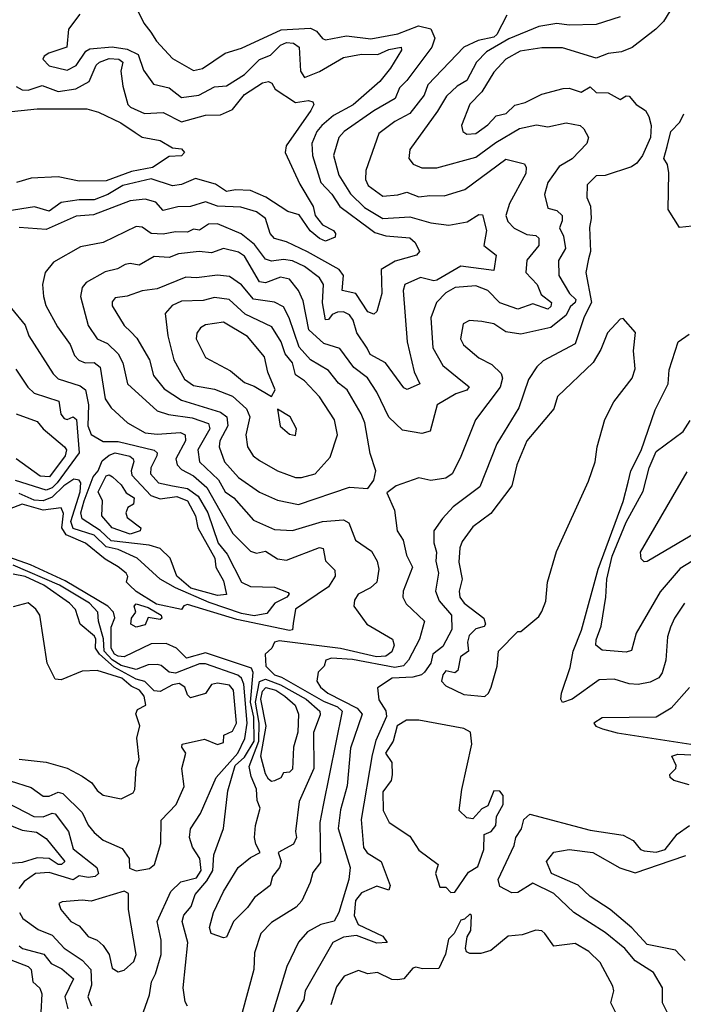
# Model space of a CAD drawing. Extents: x 1995148 to 2088947, y 769131 to 906009.
# Tile 102 of 256: x 2025967 to 2028175, y 795970 to 799247. Entities that reach past the tile are written whole.
import ezdxf

# ---------------------------------------------------------------- set-up
doc = ezdxf.new("R2010")
doc.units = 0

msp = doc.modelspace()

# ---------------------------------------------------------------- linework, layer by layer
at = {"layer": '0CON05XD'}
for points in [[(2026358.8, 799278.8), (2026380, 799235), (2026403.1, 799205), (2026421.9, 799175), (2026475, 799117.8), (2026545, 799077.3), (2026575, 799084.5), (2026650.8, 799135), (2026705, 799152.5), (2026837.1, 799212.9), (2026935, 799218), (2026955, 799208.8), (2026974.3, 799184.3), (2026985, 799180), (2027055, 799192.7), (2027135, 799182.6), (2027225, 799199.6), (2027294.1, 799225.9), (2027335, 799216.7), (2027348.6, 799185), (2027338.8, 799155), (2027255.7, 799044.3), (2027230.4, 799019.6), (2027216.1, 798983.9), (2027145, 798943.8), (2027047.1, 798875), (2027029.4, 798855), (2027011.3, 798795), (2027029.4, 798729.4), (2027067.4, 798667.4), (2027115, 798621.8), (2027175, 798585.3), (2027265, 798590.5), (2027335, 798570.9), (2027395, 798563.3), (2027456, 798574), (2027495, 798598.6), (2027507.4, 798597.4), (2027520.8, 798545), (2027511.9, 798495), (2027552.5, 798462.5), (2027545, 798412), (2027435, 798426.9), (2027355, 798380.3), (2027345, 798377.6), (2027300.9, 798389.1), (2027248.6, 798365), (2027243.5, 798345), (2027256.2, 798175), (2027279.5, 798075), (2027298.8, 798035), (2027256.2, 798016.2), (2027245, 798022), (2027184.5, 798105), (2027132.9, 798132.9), (2027123, 798153), (2027088.4, 798205), (2027076.5, 798246.5), (2027064, 798264), (2027045, 798274.5), (2027025, 798273.4), (2027006.5, 798265), (2026995, 798249.2), (2026985, 798248), (2026974.2, 798304.2), (2026978.4, 798365), (2026965, 798387.7), (2026914.8, 798424.8), (2026875, 798444.2), (2026845, 798448.6), (2026805, 798443.3), (2026785, 798449.2), (2026748, 798498), (2026704.1, 798534.1), (2026625, 798567.5), (2026595, 798566), (2026565, 798546.2), (2026545, 798549.3), (2026525, 798540), (2026485, 798540.4), (2026445, 798532.4), (2026404.6, 798534.6), (2026375, 798556.7), (2026355, 798558.2), (2026245, 798505.6), (2026169.3, 798490.7), (2026080, 798440), (2026051.4, 798405), (2026043.1, 798365), (2026046.7, 798325), (2026054.5, 798295), (2026093.3, 798225), (2026135.3, 798165.3), (2026149.5, 798129.5), (2026163.4, 798113.4), (2026185, 798104.5), (2026215, 798105.4), (2026235, 798090), (2026251.2, 797985), (2026271.5, 797955), (2026325.3, 797905.3), (2026385, 797871.8), (2026425, 797867.5), (2026502.7, 797872.7), (2026518.1, 797865), (2026518.8, 797845), (2026486.9, 797785), (2026491.2, 797765), (2026505, 797749.3), (2026545, 797728.8), (2026589.8, 797689.8), (2026676.3, 797536.3), (2026735, 797477.8), (2026755, 797471.1), (2026785, 797478.1), (2026825, 797451.9), (2026855, 797447.8), (2026965, 797489.6), (2026976.7, 797486.7), (2026985, 797446.2), (2027015.8, 797415), (2027017.1, 797395), (2026995, 797359.4), (2026884.5, 797285), (2026876.7, 797236.7), (2026875, 797216.2), (2026865, 797213.6), (2026690, 797250), (2026525, 797300), (2026513.6, 797296.4), (2026505, 797283.3), (2026422, 797302), (2026355, 797343.3), (2026332.5, 797365), (2026322.5, 797375), (2026327, 797393), (2026321.2, 797405), (2026295, 797425.5), (2026251.5, 797451.5), (2026186.5, 797505), (2026122.1, 797532.1), (2026107, 797555), (2026113.1, 797603.1), (2026105, 797622), (2026045, 797614.2), (2025975, 797634.1), (2025917.8, 797612.2)], [(2026167.5, 799265), (2026130, 799215), (2026124, 799155), (2026063.8, 799135), (2026048, 799125), (2026044.2, 799115), (2026065, 799092.9), (2026125, 799078.9), (2026155, 799094.4), (2026187.6, 799142.4), (2026200.5, 799149.5), (2026275, 799155.9), (2026325, 799148.1), (2026361.4, 799131.4), (2026378.5, 799078.5), (2026412.5, 799032.5), (2026465, 799020.5), (2026505, 798987.3), (2026563.3, 798995), (2026615, 799023.8), (2026655, 799027.1), (2026715.2, 799064.8), (2026765, 799114.7), (2026801.2, 799128.8), (2026835, 799162.4), (2026855, 799170.7), (2026878.3, 799168.3), (2026896.5, 799155), (2026901.2, 799075), (2026915, 799054.4), (2026965, 799074.1), (2027045, 799120.9), (2027105, 799131.7), (2027158.8, 799131.2), (2027195, 799147.3), (2027236.7, 799155), (2027237.1, 799145), (2027201.5, 799085), (2027165, 799040.6), (2027076.3, 798963.7), (2027011.6, 798928.4), (2026972.9, 798895), (2026955.4, 798875), (2026938.8, 798835), (2026940.9, 798795), (2026969.5, 798705), (2027005.6, 798665.6), (2027032.5, 798625), (2027131.6, 798551.6), (2027148.3, 798538.3), (2027185, 798527.3), (2027265, 798520.6), (2027282.5, 798505), (2027298, 798475), (2027287.2, 798462.8), (2027216.5, 798443.5), (2027170.4, 798415), (2027172, 798335), (2027155.8, 798275), (2027145, 798267.1), (2027125, 798274.6), (2027085.3, 798335.3), (2027040, 798345), (2027044.7, 798395), (2027029.6, 798415), (2026925, 798473.7), (2026855, 798507.3), (2026815, 798518.1), (2026801.1, 798535), (2026784.6, 798584.6), (2026755, 798606.9), (2026703.1, 798623.1), (2026625, 798626.3), (2026585, 798640.4), (2026535, 798624.6), (2026493.7, 798623.7), (2026445, 798611.9), (2026419.7, 798639.7), (2026385, 798649.6), (2026335, 798643.4), (2026212.4, 798597.6), (2026155, 798592.5), (2026055, 798548.9), (2025965, 798555.3)], [(2027588.3, 799261.7), (2027555, 799197.3), (2027545, 799188.9), (2027492.4, 799177.6), (2027445.5, 799155), (2027325, 799030), (2027312.9, 798995), (2027265.7, 798934.3), (2027215, 798907.5), (2027162.1, 798867.9), (2027118.6, 798745), (2027118.1, 798715), (2027127.1, 798695), (2027175, 798659.6), (2027225, 798663.5), (2027255, 798672.7), (2027295, 798657.1), (2027332.1, 798662.1), (2027379.8, 798660.2), (2027448.7, 798681.3), (2027585, 798782.3), (2027646.9, 798766.9), (2027652.9, 798755), (2027651.1, 798735), (2027596.5, 798635), (2027584.6, 798594.6), (2027591.4, 798575), (2027612.5, 798552.5), (2027655, 798531.5), (2027685, 798528.8), (2027695, 798520), (2027694.6, 798495), (2027654.1, 798445.9), (2027651.1, 798405), (2027689.1, 798365), (2027702.2, 798332.2), (2027736.9, 798305), (2027735, 798291.9), (2027725, 798283.5), (2027675, 798300.8), (2027625, 798283.8), (2027565, 798304.6), (2027525.2, 798345.2), (2027485, 798360.8), (2027416.7, 798355), (2027385, 798337.3), (2027354, 798306), (2027335.5, 798255), (2027342.1, 798155), (2027375.4, 798095.4), (2027423, 798057), (2027463.1, 798025), (2027455, 798013.6), (2027418.3, 798001.7), (2027355.8, 797965), (2027332.9, 797877.1), (2027305, 797869.4), (2027240.4, 797880.4), (2027195, 797924), (2027155, 798007.5), (2027124.7, 798054.7), (2027079.5, 798089.5), (2027032, 798152), (2026979.4, 798169.4), (2026929.1, 798215), (2026910.6, 798310.6), (2026895.3, 798345.3), (2026865, 798383.5), (2026835, 798390), (2026785, 798370.7), (2026765, 798374.6), (2026715, 798460), (2026695, 798472.5), (2026645, 798485.3), (2026605, 798471.1), (2026564.6, 798475.4), (2026495, 798467.9), (2026465, 798455.5), (2026415, 798458.2), (2026365, 798429.5), (2026335, 798435.6), (2026318.5, 798431.5), (2026292.7, 798417.3), (2026251.9, 798408.1), (2026188.5, 798371.5), (2026174.7, 798355.3), (2026169.5, 798325), (2026195, 798229.2), (2026224.7, 798184.7), (2026258.9, 798168.9), (2026294.8, 798134.8), (2026310, 798105), (2026325.7, 798035), (2026424.2, 797945), (2026462.3, 797932.2), (2026541.2, 797921.2), (2026595, 797902.5), (2026599.5, 797885), (2026560.3, 797815), (2026565.2, 797775.2), (2026628.2, 797715), (2026650.9, 797675), (2026679.6, 797655), (2026745, 797580.5), (2026815, 797550.4), (2026875, 797546.5), (2026975, 797576.2), (2027045, 797582.5), (2027062.1, 797572.1), (2027084.5, 797514.5)], [(2027965, 799256), (2027885, 799230.8), (2027795, 799228.2), (2027755, 799234.5), (2027695, 799223.8), (2027595, 799183.2), (2027520.1, 799139.9), (2027486.8, 799105), (2027455.2, 799044.8), (2027422.5, 799025), (2027387.4, 798992.6), (2027357.8, 798942.2), (2027265.6, 798815), (2027261.9, 798785), (2027276.2, 798766.2), (2027305, 798753.5), (2027355, 798753.5), (2027485, 798788.8), (2027551.8, 798838.2), (2027630, 798885), (2027687.3, 798897.3), (2027725, 798890), (2027785, 798904), (2027832.5, 798895), (2027843.9, 798883.9), (2027860, 798855), (2027853.8, 798835), (2027805.8, 798784.2), (2027761.9, 798758.1), (2027724.4, 798705), (2027712.9, 798665), (2027725, 798620), (2027755, 798612.1), (2027772.2, 798595), (2027772.7, 798577.3), (2027763.5, 798553.5), (2027776.7, 798526.7), (2027783.8, 798485), (2027760.5, 798445), (2027761.2, 798395), (2027797.1, 798335), (2027817.9, 798315), (2027815.5, 798305), (2027798.5, 798291.5), (2027785, 798263.8), (2027735, 798222.1), (2027635, 798200), (2027585, 798207.8), (2027545, 798234.2), (2027505, 798242.5), (2027464.1, 798245.9), (2027443.3, 798235), (2027434.2, 798185), (2027444, 798165), (2027495, 798121.4), (2027538.6, 798098.6), (2027569.4, 798069.4), (2027573.5, 798053.5), (2027565.9, 798024.1), (2027484.3, 797915), (2027432.6, 797787.4), (2027405.7, 797735), (2027385, 797721.1), (2027335, 797713.3), (2027295, 797721.4), (2027220, 797695), (2027188.3, 797671.7), (2027214.5, 797614.5), (2027223.3, 797545), (2027243.1, 797515), (2027254.5, 797465), (2027274.7, 797425), (2027243.1, 797345), (2027241.9, 797325), (2027253, 797303), (2027314.3, 797245), (2027297.3, 797185), (2027261.2, 797115), (2027243.7, 797096.3), (2027215, 797091.2), (2027075, 797116.8), (2027005, 797121.2), (2026986, 797115), (2026980, 797095), (2026960.8, 797075), (2026956, 797045), (2026968.1, 797025), (2026992.5, 797005), (2027089.6, 796955), (2027106.9, 796935), (2027068.3, 796821.7), (2027056.6, 796696.6)], [(2028130.6, 799275), (2028109.4, 799240.6), (2028084, 799215), (2028005.3, 799154.7), (2027969.7, 799140.3), (2027925, 799134.4), (2027885, 799118.8), (2027773.5, 799153.5), (2027705, 799153.2), (2027631.9, 799141.9), (2027584.4, 799115), (2027545, 799071.9), (2027505, 799006.9), (2027465, 798965.8), (2027436.9, 798895), (2027442, 798875), (2027455, 798865.7), (2027485, 798868.1), (2027525, 798897.3), (2027553.1, 798926.9), (2027586, 798935), (2027615, 798962.1), (2027649.1, 798970.9), (2027705, 798999.2), (2027775, 799018.2), (2027795, 799018.9), (2027835, 799005.5), (2027865, 799023.8), (2027885, 799004.2), (2027925, 799003.3), (2027965, 798980.6), (2027985, 798993.8), (2027995, 798992.5), (2028018.6, 798965), (2028050, 798945), (2028060.8, 798925), (2028068, 798895), (2028066, 798855), (2028040, 798795), (2028020.8, 798769.2), (2028002.8, 798757.2), (2027915, 798728.6), (2027885, 798727.5), (2027855, 798697.5), (2027854.4, 798655), (2027866.6, 798626.6), (2027868.9, 798585), (2027862.8, 798555), (2027866.1, 798475), (2027859.4, 798450.6)], [(2025955, 799024.3), (2025975, 799013.2), (2025995, 799012.7), (2026042.3, 799027.7), (2026095, 799008), (2026153.4, 799016.6), (2026198.8, 799041.2), (2026221.1, 799095), (2026232.9, 799105), (2026265, 799117.7), (2026297.5, 799115), (2026310.5, 799105), (2026303.7, 799075), (2026310, 799025), (2026327.3, 798965), (2026335.3, 798955.3), (2026382.9, 798935), (2026445, 798937.8), (2026505, 798907.2), (2026585, 798928.8), (2026635, 798930.4), (2026675, 798947.9), (2026715, 798997.9), (2026775, 799037.1), (2026795, 799041.2), (2026805.8, 799035.8), (2026816.7, 799015), (2026885, 798970.6), (2026927.7, 798977.7), (2026943, 798973), (2026945.8, 798965), (2026935.8, 798945), (2026853.5, 798826.5), (2026850, 798805), (2026899.4, 798699.4), (2026944, 798625), (2026950, 798595), (2026975, 798564.5), (2027011.4, 798545), (2027018.5, 798535), (2027017.2, 798522.8), (2026985, 798510), (2026965, 798518.2), (2026933.8, 798543.8), (2026897.1, 798597.1), (2026858.8, 798608.8), (2026786.5, 798656.5), (2026735, 798677.9), (2026685, 798680.6), (2026655, 798675.4), (2026618.9, 798698.9), (2026552.3, 798717.7), (2026505, 798697.9), (2026475, 798693.6), (2026405, 798717.5), (2026310.8, 798695), (2026260.6, 798665), (2026215, 798646.8), (2026165, 798647.1), (2026105, 798638.2), (2026065, 798610), (2026016.3, 798623.7), (2025925, 798609.3)], [(2025885, 798935.5), (2026025, 798950.5), (2026190.3, 798950.3), (2026229.3, 798939.3), (2026303.7, 798903.7), (2026350.8, 798870.8), (2026375, 798855.5), (2026434.6, 798844.6), (2026475, 798820.6), (2026505, 798816.9), (2026515.5, 798805), (2026505, 798793.6), (2026465, 798791.1), (2026408.9, 798755), (2026338.9, 798741.1), (2026255, 798710.4), (2026165, 798709.3), (2026095, 798723.8), (2026005, 798719.1), (2025956.2, 798705)], [(2028205, 798560), (2028162.5, 798555), (2028124.5, 798614.5), (2028127.3, 798737.3), (2028122.5, 798765), (2028110, 798785), (2028122, 798825), (2028134, 798875), (2028163.8, 798906.2), (2028177, 798933)], [(2027859.4, 798450.6), (2027850.8, 798405), (2027869.4, 798305), (2027845, 798258), (2027815, 798167.5), (2027708.9, 798111.1), (2027688.2, 798091.8), (2027660.4, 798049.6), (2027627.5, 797955), (2027554.4, 797835), (2027498.2, 797691.8), (2027410, 797625), (2027373.5, 797586.5), (2027345.7, 797545), (2027345.4, 797505.4), (2027354.4, 797475), (2027352.1, 797445), (2027361.1, 797405), (2027350.9, 797345), (2027362.8, 797312.8), (2027404.5, 797265), (2027405, 797216.7), (2027375, 797160.5), (2027341.6, 797135), (2027335.3, 797105), (2027314.5, 797075.5), (2027304, 797066), (2027275, 797058.1), (2027206.7, 797055), (2027157.5, 797022.5), (2027162.7, 796982.7), (2027185.9, 796945.9), (2027187.3, 796927.3), (2027152.5, 796847.5), (2027139.5, 796800.5), (2027103.1, 796585), (2027111.2, 796491.2), (2027123.5, 796473.5), (2027170, 796445), (2027200, 796365), (2027195, 796350), (2027155, 796363.3), (2027105, 796341.2), (2027084.5, 796315), (2027080, 796265), (2027093.3, 796235), (2027175, 796196.2), (2027190, 796175), (2027155, 796173.3), (2027088.2, 796198.2), (2027045, 796192.7), (2027009.4, 796175), (2026916.9, 796015), (2026912.2, 795985), (2026876.6, 795925)], [(2026895, 797633.3), (2027065, 797690.6), (2027125, 797686.7), (2027145.7, 797714.3), (2027152, 797745), (2027133.2, 797803.2), (2027115.4, 797905), (2027103.6, 797935), (2027056.5, 798015), (2027027.4, 798037.4), (2026995, 798079.5), (2026935, 798114.6), (2026897.1, 798157.1), (2026864.3, 798254.3), (2026845, 798290.6), (2026815, 798306.4), (2026745, 798316.7), (2026705, 798363.8), (2026665, 798392.1), (2026625, 798396.2), (2026555, 798387.3), (2026520.3, 798389.7), (2026425, 798350.9), (2026375, 798344.6), (2026325, 798326.5), (2026285, 798321.2), (2026275, 798307.5), (2026274.4, 798294.4), (2026315, 798229.2), (2026337.3, 798207.3), (2026356.5, 798186.5), (2026399.4, 798115), (2026412.1, 798062.1), (2026448.2, 798018.2), (2026505, 797980.8), (2026635, 797940), (2026656.2, 797925), (2026659.4, 797895), (2026633.2, 797845), (2026630.5, 797825), (2026649.1, 797775), (2026695, 797723.5), (2026765, 797674.4), (2026825, 797647.5), (2026895, 797633.3)], [(2026885, 797722.5), (2026905, 797723.1), (2026950.8, 797735), (2026999.8, 797790.2), (2027024.6, 797865.4), (2027014.5, 797915), (2026965, 797991.9), (2026914.4, 798045), (2026885.2, 798065.2), (2026875, 798104.2), (2026850, 798135), (2026837.2, 798175), (2026806.5, 798225), (2026717.2, 798267.2), (2026664.4, 798315.6), (2026615, 798322.5), (2026577.4, 798312.6), (2026505, 798309.6), (2026474.7, 798295.3), (2026451.1, 798268.9), (2026460.5, 798195), (2026480, 798115), (2026515, 798050.6), (2026545, 798028.8), (2026615, 798016.7), (2026675, 797993.3), (2026721.3, 797951.3), (2026733.1, 797925), (2026719.5, 797865), (2026725.5, 797825.5), (2026744.4, 797795), (2026765, 797779.4), (2026825.4, 797745.4), (2026885, 797722.5)], [(2025940, 798285), (2025985, 798230), (2025997.8, 798195), (2026078.4, 798068.4), (2026095, 798051.1), (2026168.2, 798028.2), (2026186.1, 798015), (2026196.1, 797965), (2026193.4, 797895), (2026205, 797865.7), (2026245, 797842.9), (2026295, 797843.3), (2026414.3, 797814.2), (2026424.5, 797805), (2026423.9, 797795), (2026403.2, 797755), (2026402.1, 797735), (2026428.6, 797705), (2026475, 797695.3), (2026525, 797686.6), (2026560.5, 797660.5), (2026593.3, 797605), (2026627.7, 797505), (2026658, 797468), (2026705.6, 797375), (2026735, 797360.6), (2026815, 797357.8), (2026860.8, 797340.8), (2026864.2, 797335), (2026855.6, 797325), (2026815.7, 797304.3), (2026789.7, 797270.3), (2026747, 797263), (2026705, 797270.5), (2026597.4, 797307.4), (2026485, 797356), (2026434.7, 797385), (2026358.1, 797455), (2026295, 797483), (2026255, 797491.9), (2026215, 797531), (2026145, 797552.9), (2026136.8, 797576.8), (2026168.1, 797675), (2026170.4, 797705), (2026164.6, 797714.6), (2026147.2, 797717.2), (2026113.4, 797695), (2026075, 797657.9), (2026045, 797645.2), (2026015, 797647.5), (2025965, 797670.3)], [(2026805, 797992.5), (2026817.5, 798015), (2026793.2, 798073.2), (2026781.8, 798125), (2026725, 798192.2), (2026645, 798240), (2026585, 798230.6), (2026569.1, 798220.9), (2026556.8, 798203.2), (2026554.4, 798185), (2026585, 798122.5), (2026668.1, 798078.1), (2026715, 798039.1), (2026747.5, 798027.5), (2026805, 797992.5)], [(2027515, 796994.4), (2027527.1, 797005), (2027535.6, 797025), (2027556.2, 797095), (2027560, 797145), (2027625, 797210), (2027635, 797210), (2027695, 797260.8), (2027705, 797276.7), (2027718.3, 797311.7), (2027723.3, 797375), (2027753.1, 797476.9), (2027859.3, 797710.7), (2027882.5, 797775), (2027888.2, 797825), (2027913.9, 797916.1), (2027944.6, 797975.4), (2028005, 798054), (2028015.6, 798085), (2028009.2, 798145), (2028015.8, 798205.8), (2027975, 798252.5), (2027965, 798250), (2027923.3, 798205), (2027901.3, 798148.7), (2027875, 798105.7), (2027757.2, 797992.8), (2027745, 797952), (2027654.5, 797845), (2027621.8, 797765), (2027604.4, 797695), (2027535, 797603.1), (2027475, 797558.5), (2027439.5, 797510.5), (2027431.6, 797488.4), (2027428.5, 797441.5), (2027439.7, 797385), (2027429.4, 797345), (2027431.4, 797325), (2027445.8, 797305), (2027511.2, 797255), (2027516.7, 797235), (2027513, 797227), (2027485, 797219.5), (2027462.5, 797197.5), (2027456.8, 797175), (2027460, 797145), (2027434.3, 797125.7), (2027425, 797081.2), (2027415, 797072.5), (2027385, 797079.2), (2027375, 797066.7), (2027370.5, 797045), (2027385, 797029.6), (2027445, 797001.3), (2027515, 796994.4)], [(2028179.4, 797305), (2028145.6, 797255), (2028133.1, 797225), (2028123, 797193), (2028116.9, 797115), (2028105, 797073.3), (2028093.6, 797056.4), (2028065, 797042.2), (2028025, 797034.4), (2027995, 797036.5), (2027945, 797051.8), (2027895, 797049.4), (2027805, 796985.5), (2027773.8, 796973.8), (2027767.7, 796985), (2027770.2, 797005), (2027799.2, 797090.8), (2027808.4, 797145), (2027836.3, 797215), (2027892.3, 797417.7), (2027975, 797643.3), (2027992.1, 797707.9), (2028000.6, 797745), (2028035, 797812.7), (2028082.2, 797947.8), (2028125.2, 798034.8), (2028128.2, 798081.8), (2028158.1, 798175), (2028195, 798200)], [(2025954.1, 798084.1), (2025994.1, 798024.1), (2026015, 798003.6), (2026096.8, 797976.7), (2026103.9, 797933.9), (2026115, 797919.2), (2026125, 797915.7), (2026145, 797924.5), (2026156, 797916), (2026165.1, 797804.9), (2026092.1, 797705), (2026075, 797688.4), (2026055, 797680.7), (2025953.3, 797713.3)], [(2026885, 797863.3), (2026888, 797885), (2026867.5, 797925), (2026825, 797950), (2026834.2, 797894.2), (2026865, 797867.5), (2026885, 797863.3)], [(2025955.8, 797935), (2026025, 797909.2), (2026044.8, 797884.8), (2026116.5, 797825), (2026122.5, 797815), (2026118.2, 797795), (2026066.4, 797725), (2026035, 797727.7), (2025955, 797785.5)], [(2028305, 797506.1), (2028165, 797420.6), (2028098, 797342), (2028018.2, 797205), (2028002.5, 797147.5), (2027985, 797141.9), (2027905, 797148.6), (2027884.3, 797165), (2027885, 797182.5), (2027902.1, 797227.9), (2027917.8, 797325), (2027920.3, 797385), (2027938.7, 797461.3), (2027985, 797574.3), (2028042, 797678), (2028062.2, 797755), (2028085, 797810), (2028175, 797875.8), (2028197.8, 797912.2)], [(2026625, 797330.3), (2026537.1, 797355), (2026489.6, 797395), (2026467.3, 797455), (2026435, 797486.8), (2026397.7, 797497.7), (2026271.9, 797511.9), (2026235, 797546.3), (2026175.5, 797585), (2026170.2, 797605), (2026182, 797645), (2026211.3, 797725), (2026227.8, 797745), (2026241.8, 797778.2), (2026265, 797797.7), (2026284.8, 797805.2), (2026333.6, 797793.6), (2026345.2, 797785.2), (2026346.4, 797776.4), (2026337.8, 797745), (2026340.7, 797730.7), (2026403.1, 797663.1), (2026435, 797651.6), (2026490.2, 797660.2), (2026525.9, 797645), (2026551.6, 797595), (2026560, 797555), (2026616.3, 797455), (2026619.7, 797425), (2026645, 797379.2), (2026655, 797334), (2026625, 797330.3)], [(2028255, 797561.5), (2028055, 797443.8), (2028045, 797442.5), (2028035, 797452.5), (2028032.5, 797475), (2028188.6, 797741.4)], [(2026335, 797534.6), (2026275, 797556), (2026240, 797595), (2026242.9, 797645), (2026227.7, 797675), (2026255, 797728.6), (2026265, 797731.4), (2026275.7, 797725), (2026305, 797698.6), (2026321.7, 797671.7), (2026348.1, 797655), (2026346.1, 797633.9), (2026327, 797623), (2026320, 797605), (2026325, 797590), (2026370, 797555), (2026367.5, 797545), (2026335, 797534.6)], [(2027084.5, 797514.5), (2027138.2, 797478.2), (2027157.1, 797445), (2027162.2, 797417.8), (2027155.5, 797375), (2027134.7, 797355.3), (2027093.1, 797335), (2027081.4, 797315), (2027078.8, 797295), (2027122, 797235), (2027207.5, 797185), (2027213.3, 797165), (2027205, 797142.5), (2027185, 797128.4), (2027154, 797126), (2027035, 797153.5), (2026830.9, 797179.1), (2026814.5, 797175.5), (2026806.2, 797155), (2026783.8, 797135), (2026785.8, 797095), (2026815, 797065.9), (2026838.2, 797058.2), (2026978.4, 796978.4), (2027025, 796959.8), (2027040.3, 796945), (2026977.2, 796632.8), (2026965.4, 796575), (2026968.5, 796441.5), (2026942.1, 796407.9), (2026933.9, 796375), (2026905.9, 796314.1), (2026887.1, 796292.9), (2026805, 796241.9), (2026770, 796205), (2026748.9, 796141.1), (2026746.7, 796085), (2026707.4, 795942.6)], [(2026525, 795963.8), (2026517.9, 795977.9), (2026511.5, 796025), (2026527.1, 796175), (2026507.6, 796245), (2026513.7, 796266.3), (2026538.2, 796295), (2026550.8, 796335), (2026589.9, 796380.1), (2026610.3, 796415), (2026613, 796467), (2026645.4, 796554.6), (2026660.2, 796680.2), (2026683.8, 796765), (2026715, 796792.6), (2026747.5, 796845), (2026745.9, 796925), (2026735.6, 796975), (2026743.5, 797073.5), (2026738.1, 797088.1), (2026585, 797139.6), (2026522.3, 797122.2), (2026488.9, 797155), (2026455, 797170.8), (2026405, 797168.9), (2026315, 797126.1), (2026295, 797128), (2026283, 797135), (2026272, 797155), (2026271.6, 797225), (2026284.1, 797255.9), (2026279.6, 797275), (2026260.2, 797295), (2026118.9, 797378.9), (2026002.8, 797432.8), (2025876.4, 797476.4)], [(2026379.2, 795945), (2026399.1, 796000.9), (2026405.5, 796045), (2026419.3, 796070.7), (2026437.3, 796135), (2026437.4, 796182.6), (2026424.5, 796245.5), (2026469.5, 796345), (2026502.8, 796377.2), (2026555, 796391), (2026570.7, 796415), (2026566.4, 796455), (2026542.4, 796492.4), (2026531.8, 796525), (2026535, 796553.8), (2026568.7, 796605), (2026620.7, 796725), (2026693, 796805), (2026716.1, 796853.9), (2026723.9, 796905), (2026713.4, 797035), (2026705.7, 797055), (2026692.9, 797065), (2026585, 797103.1), (2026565, 797102.5), (2026485, 797072.2), (2026464.8, 797074.8), (2026437.7, 797097.8), (2026425, 797100.9), (2026395, 797099.1), (2026355, 797084.3), (2026305, 797097.5), (2026275, 797115.7), (2026247.9, 797145), (2026245.6, 797185.6), (2026228.8, 797245), (2026227.5, 797275), (2026199.3, 797305), (2026099.5, 797365), (2025945, 797431.7)], [(2026355, 796413.8), (2026398.8, 796421.2), (2026416, 796435), (2026436.9, 796505), (2026438, 796582), (2026487.5, 796635), (2026514, 796695), (2026506.7, 796755), (2026519.4, 796805), (2026506.7, 796825), (2026507.5, 796835), (2026582.2, 796852.2), (2026625, 796834.6), (2026645, 796841.1), (2026646, 796865), (2026675, 796878.9), (2026689, 796905), (2026678.3, 797015), (2026665, 797031.4), (2026625, 797038.8), (2026605.7, 797034.3), (2026585, 797004), (2026535, 796990), (2026525, 797000), (2026516.2, 797025), (2026497.2, 797037.2), (2026475, 797033.1), (2026435, 797011), (2026415, 797012.9), (2026383.6, 797043.6), (2026355, 797052.3), (2026281.4, 797091.4), (2026232.5, 797135), (2026219.5, 797155), (2026220.7, 797185), (2026215.6, 797195), (2026168.2, 797235), (2026153.3, 797283.3), (2026132.5, 797305), (2026046.9, 797365), (2025985, 797393.8), (2025945, 797401.1)], [(2026305, 796653.8), (2026345, 796673.8), (2026350, 796685), (2026354.2, 796755), (2026364.2, 796785), (2026356.4, 796855), (2026367, 796897), (2026353, 796937), (2026358.6, 796951.4), (2026386.4, 796965), (2026381.2, 796995), (2026365.4, 797015), (2026338.2, 797028.3), (2026307.5, 797055), (2026225, 797081.2), (2026175, 797078.1), (2026105, 797049.5), (2026085, 797051.9), (2026058.1, 797105), (2026034.4, 797264.4), (2026020.8, 797285), (2025995, 797306.2), (2025945, 797293.1)], [(2026355, 797225.4), (2026336.5, 797235), (2026338.9, 797255), (2026353.3, 797275), (2026347.5, 797295), (2026355, 797302.5), (2026395, 797290), (2026437.5, 797265), (2026440, 797255), (2026435, 797250), (2026395, 797257.5), (2026385, 797232.9), (2026355, 797225.4)], [(2026645, 796190.8), (2026604.4, 796205), (2026598.9, 796225), (2026611.8, 796275), (2026645.4, 796345), (2026694.2, 796425), (2026735, 796458.1), (2026767.5, 796475), (2026752.6, 796502.6), (2026748.9, 796525), (2026752.1, 796565), (2026767.1, 796622.9), (2026757.7, 796647.7), (2026755, 796685.8), (2026737.4, 796727.4), (2026731, 796761), (2026762.4, 796845), (2026763.7, 796905), (2026751.2, 796975), (2026765, 797043.8), (2026785, 797051.5), (2026835, 797032.8), (2026920.7, 796985), (2026965.4, 796945), (2026967, 796933), (2026944.6, 796874.6), (2026946.4, 796755), (2026897.1, 796645), (2026885.4, 796544.6), (2026887.7, 796525), (2026877.8, 796502.2), (2026826.7, 796475), (2026836.7, 796445), (2026831.2, 796425), (2026808, 796395), (2026800.6, 796365), (2026748.9, 796325), (2026725, 796291.8), (2026678, 796245), (2026655, 796193.1), (2026645, 796190.8)], [(2026805, 796711.2), (2026795, 796718.8), (2026785, 796736.2), (2026769.5, 796795), (2026787.5, 796895), (2026770, 796985), (2026775, 797011.8), (2026786.3, 797023.7), (2026819.1, 797015), (2026849.5, 796995), (2026883.9, 796965), (2026894.7, 796935), (2026892.8, 796875), (2026878.2, 796825), (2026875, 796752.5), (2026865, 796742.5), (2026845, 796740), (2026836.4, 796723.6), (2026815, 796713.3), (2026805, 796711.2)], [(2028196.4, 797023.6), (2028134.6, 796955.4), (2028085, 796925.6), (2027905, 796922.9), (2027878, 796905), (2027884, 796895), (2027906.2, 796886.2), (2027955, 796873.1), (2028200, 796835)], [(2027401.7, 796341.7), (2027415, 796342.5), (2027460.5, 796409.5), (2027491.7, 796428.3), (2027511.2, 796485), (2027512.5, 796535), (2027535.7, 796544.3), (2027551.2, 796565), (2027553.8, 796595), (2027576.2, 796635), (2027575.8, 796665), (2027565, 796678.8), (2027545, 796680), (2027525, 796630), (2027505, 796620), (2027475, 796587.5), (2027455, 796590), (2027430, 796615), (2027438.6, 796685), (2027472.1, 796835), (2027467.3, 796875), (2027445, 796887.1), (2027295, 796915.2), (2027254.1, 796915.9), (2027223.6, 796896.4), (2027209.4, 796845), (2027184.7, 796805), (2027205, 796774), (2027207, 796733), (2027203.2, 796715), (2027175, 796676.7), (2027176.9, 796615), (2027196.7, 796575), (2027265, 796528.8), (2027295, 796482.9), (2027360, 796435), (2027351.2, 796405), (2027365, 796360), (2027385, 796360), (2027401.7, 796341.7)], [(2028195, 796700.3), (2028143.8, 796715), (2028131.2, 796725), (2028130, 796735), (2028150, 796755), (2028151.2, 796765), (2028136.7, 796795), (2028157.5, 796802.5), (2028375, 796791.5)], [(2025965, 796785.4), (2026055.4, 796775.4), (2026125.3, 796755.3), (2026175, 796728.8), (2026206.6, 796706.6), (2026225, 796680.8), (2026245, 796665.7), (2026305, 796653.8)], [(2025935, 796713.5), (2026005, 796691.5), (2026045, 796662.7), (2026065, 796662.7), (2026095, 796675.9), (2026110.8, 796670.8), (2026175, 796607.5), (2026195.4, 796565.4), (2026215, 796541.4), (2026245, 796515.8), (2026308.3, 796488.3), (2026331.2, 796455), (2026333, 796423), (2026355, 796413.8)], [(2027056.6, 796696.6), (2027035, 796616.7), (2027027.3, 796555), (2027066.8, 796425), (2027062.4, 796385), (2027029.2, 796275), (2027013.7, 796246.3), (2026969.2, 796235), (2026925, 796211.4), (2026895, 796176.2), (2026855.5, 796095), (2026795.5, 795895)], [(2025865, 796671.1), (2026014, 796595), (2026045, 796593.7), (2026075, 796606.2), (2026085, 796603.3), (2026129.6, 796545), (2026145, 796486.9), (2026224.1, 796425), (2026229.7, 796405), (2026218.6, 796395), (2026195, 796391.7), (2026165, 796397.2), (2026145, 796383.4), (2026065, 796408.8), (2026019.2, 796405), (2025981.5, 796378.5), (2025964.7, 796355.3)], [(2025835.9, 796605.9), (2025975, 796549.3), (2026022.5, 796542.5), (2026055, 796521.1), (2026117.3, 796445), (2026105.8, 796435), (2026095, 796434.8), (2026065, 796454.8), (2026025, 796456.7), (2025975, 796442), (2025914.3, 796435.7)], [(2028125.6, 795935), (2028105.8, 795975), (2028105.8, 796025), (2028075.6, 796075), (2028014.8, 796114.8), (2027980.6, 796155), (2027915, 796208.8), (2027811.4, 796275), (2027745, 796338.3), (2027675, 796373.3), (2027625, 796342.1), (2027605, 796341.1), (2027565, 796361.8), (2027559.2, 796385), (2027612, 796498), (2027618.1, 796525), (2027636.6, 796553.4), (2027644.3, 796585), (2027665, 796602.2), (2027865, 796548.9), (2027975, 796533), (2028008.6, 796515), (2028033.3, 796485), (2028045, 796480.6), (2028085, 796475.8), (2028115.1, 796484.9), (2028155, 796535.5), (2028196, 796565)], [(2028181.2, 796115), (2028149.7, 796149.7), (2028055, 796168.9), (2028004.3, 796224.3), (2027932.2, 796285), (2027865, 796328.8), (2027825, 796366.2), (2027736.2, 796405), (2027720, 796445), (2027745, 796475.6), (2027795, 796485.3), (2027874, 796475), (2027964.4, 796424.4), (2028015, 796407.7), (2028135, 796448.2), (2028183.3, 796465)], [(2026295, 796078), (2026315, 796083.8), (2026347.4, 796112.6), (2026354.3, 796135), (2026329.2, 796285), (2026328.8, 796338.8), (2026315, 796346.2), (2026205, 796313.1), (2026175, 796316.7), (2026108.8, 796311.2), (2026097.5, 796305), (2026104, 796285), (2026137.5, 796245), (2026165, 796231.1), (2026195.4, 796195.4), (2026225, 796183.1), (2026244.3, 796165), (2026264.3, 796135), (2026275, 796090), (2026295, 796078)], [(2025966.4, 796275), (2025977.8, 796255), (2026028.1, 796218.1), (2026075, 796200), (2026115, 796156.5), (2026175, 796116.4), (2026203.6, 796085), (2026206.5, 796033.5), (2026193.5, 795995), (2026206.2, 795965)], [(2027964, 795915), (2027934.2, 795975), (2027944, 796015), (2027940.5, 796030.5), (2027898.3, 796108.3), (2027860.8, 796145), (2027815, 796172.2), (2027745, 796163.3), (2027715, 796205.8), (2027705, 796214), (2027685, 796216.2), (2027638.7, 796201.3), (2027593, 796197), (2027535, 796148.8), (2027501.4, 796138.6), (2027465, 796138.6), (2027454.2, 796144.2), (2027450.8, 796155), (2027455.8, 796194.2), (2027468, 796215), (2027470, 796265), (2027465, 796270), (2027447, 796253), (2027435, 796250), (2027412.5, 796205), (2027393.9, 796186.1), (2027383.9, 796136.1), (2027361.7, 796088.3), (2027307.3, 796087.3), (2027285, 796093.3), (2027275, 796090), (2027245.5, 796054.5), (2027225, 796050.8), (2027205, 796052.5), (2027157.5, 796075), (2027125, 796070.8), (2027095, 796082), (2027047, 796063), (2027021.7, 796028.3), (2027002.6, 795967.4)], [(2025965, 796164.4), (2025976.2, 796155), (2026047, 796137), (2026072.2, 796105), (2026107.6, 796087.6), (2026146.2, 796055), (2026117.3, 795995), (2026127.8, 795955)], [(2025937.8, 796117.8), (2025995, 796095.9), (2026005.3, 796085), (2026011.1, 796045), (2026033.6, 796023.6), (2026040.6, 796005), (2026037.4, 795942.6)]]:
    msp.add_lwpolyline(points, dxfattribs=at)

doc.saveas('drawing.dxf')
